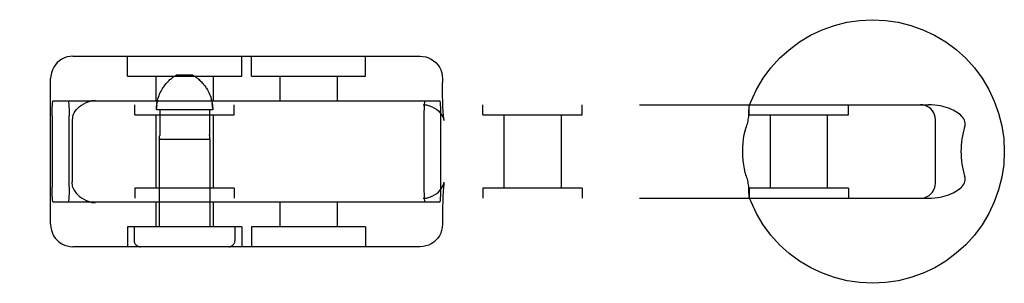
# Model space of a CAD drawing. Header units: inches. Extents: x 0 to 262, y 0 to 169.
# Tile 38 of 67: x 88.783 to 90.765, y 84.531 to 85.061. Entities that reach past the tile are written whole.
import ezdxf

# ---------------------------------------------------------------- set-up
doc = ezdxf.new("R2010")
doc.units = ezdxf.units.IN
doc.header["$LTSCALE"] = 14.384615
doc.header["$MEASUREMENT"] = 0
doc.linetypes.add('HIDDEN', pattern=[0.2, 0.1, -0.1])
doc.layers.add('DEFAULT_2', color=8, linetype='HIDDEN')

msp = doc.modelspace()

# ---------------------------------------------------------------- linework, layer by layer
at = {"layer": 'DEFAULT_2', "color": 8, "linetype": 'HIDDEN'}
for p, q in [((88.8904, 84.9872), (89.5891, 84.9872)), ((89, 84.9472), (89, 84.9872)), ((89.23, 84.9472), (89.23, 84.9872)), ((89.2495, 84.9472), (89.2495, 84.9872)), ((89.4795, 84.9472), (89.4795, 84.9872)), ((88.8454, 84.6492), (88.8454, 84.9422)), ((89, 84.9472), (89.23, 84.9472)), ((89.0575, 84.9472), (89.0575, 84.8972)), ((89.091, 84.9444), (89.0922, 84.9452)), ((89.0933, 84.946), (89.0922, 84.9452)), ((89.1316, 84.9492), (89.0984, 84.9492)), ((89.1725, 84.9472), (89.1725, 84.8972)), ((89.2495, 84.9472), (89.4795, 84.9472)), ((89.307, 84.9472), (89.307, 84.8972)), ((89.422, 84.9472), (89.422, 84.8972)), ((89.6341, 84.9422), (89.6341, 84.9347)), ((89.0709, 84.9227), (89.0692, 84.9199)), ((89.1592, 84.9226), (89.1575, 84.9253)), ((88.8504, 84.8972), (89.629, 84.8972)), ((89.1694, 84.8986), (89.1685, 84.9018)), ((87.1539, 84.8897), (90.6124, 84.8897)), ((89.015, 84.8697), (89.015, 84.8897)), ((89.1717, 84.8792), (89.0583, 84.8792)), ((89.0649, 84.8792), (89.0649, 84.83)), ((89.1651, 84.8792), (89.1651, 84.83)), ((89.215, 84.8697), (89.215, 84.8897)), ((89.7155, 84.8697), (89.7155, 84.8897)), ((89.9155, 84.8697), (89.9155, 84.8897)), ((90.2513, 84.8697), (90.2513, 84.8897)), ((90.4513, 84.8697), (90.4513, 84.8897)), ((88.8485, 84.8672), (88.8485, 84.7242)), ((88.8827, 84.7242), (88.8827, 84.8672)), ((88.8887, 84.8567), (88.8887, 84.7346)), ((89.015, 84.8697), (89.215, 84.8697)), ((89.0575, 84.8697), (89.0575, 84.7217)), ((89.1725, 84.8697), (89.1725, 84.7217)), ((89.5968, 84.8672), (89.5968, 84.7242)), ((89.631, 84.7242), (89.631, 84.8672)), ((89.7155, 84.8697), (89.9155, 84.8697)), ((89.758, 84.8697), (89.758, 84.7217)), ((89.873, 84.8697), (89.873, 84.7217)), ((90.2513, 84.8697), (90.4513, 84.8697)), ((90.2938, 84.8697), (90.2938, 84.7217)), ((90.4088, 84.8697), (90.4088, 84.7217)), ((90.6264, 84.7317), (90.6264, 84.8597)), ((89.064, 84.8204), (89.0642, 84.8211)), ((89.0641, 84.8207), (89.064, 84.8204)), ((89.064, 84.8204), (89.166, 84.8204)), ((89.064, 84.8204), (89.064, 84.6442)), ((89.0642, 84.8211), (89.0642, 84.8217)), ((89.1659, 84.8211), (89.166, 84.8207)), ((89.166, 84.8207), (89.166, 84.8204)), ((89.166, 84.8204), (89.166, 84.8205)), ((89.166, 84.8204), (89.166, 84.6442)), ((89.6372, 84.7326), (89.6373, 84.7332)), ((89.215, 84.7217), (89.015, 84.7217)), ((89.015, 84.7217), (89.015, 84.7017)), ((89.215, 84.7217), (89.215, 84.7017)), ((89.9155, 84.7217), (89.7155, 84.7217)), ((89.7155, 84.7217), (89.7155, 84.7017)), ((89.9155, 84.7217), (89.9155, 84.7017)), ((90.4513, 84.7217), (90.2513, 84.7217)), ((90.2513, 84.7217), (90.2513, 84.7017)), ((90.4513, 84.7217), (90.4513, 84.7017)), ((87.1539, 84.7017), (90.6124, 84.7017)), ((88.8504, 84.6942), (89.629, 84.6942)), ((89.0575, 84.6942), (89.0575, 84.6442)), ((89.1725, 84.6942), (89.1725, 84.6442)), ((89.307, 84.6942), (89.307, 84.6442)), ((89.422, 84.6942), (89.422, 84.6442)), ((89.6341, 84.6567), (89.6341, 84.6492)), ((89.23, 84.6442), (89, 84.6442)), ((89, 84.6442), (89, 84.6042)), ((89.0135, 84.6442), (89.0135, 84.6167)), ((89.2165, 84.6442), (89.2165, 84.6167)), ((89.23, 84.6442), (89.23, 84.6042)), ((89.4795, 84.6442), (89.2495, 84.6442)), ((89.2495, 84.6442), (89.2495, 84.6042)), ((89.4795, 84.6442), (89.4795, 84.6042)), ((89.5891, 84.6042), (88.8904, 84.6042))]:
    msp.add_line(p, q, dxfattribs=at)
for points in [[(90.2517, 84.8878), (90.2553, 84.8971), (90.2664, 84.9205), (90.2798, 84.9428), (90.2953, 84.9637), (90.3127, 84.983), (90.332, 85.0004), (90.3528, 85.0159), (90.3751, 85.0293), (90.3986, 85.0404), (90.4231, 85.0492), (90.4483, 85.0555), (90.474, 85.0594), (90.5, 85.0606), (90.5259, 85.0594), (90.5517, 85.0556), (90.5769, 85.0493), (90.6014, 85.0406), (90.6249, 85.0294), (90.6473, 85.0161), (90.6682, 85.0006), (90.6875, 84.9831), (90.7049, 84.9638), (90.7205, 84.9429), (90.7338, 84.9206), (90.745, 84.8971), (90.7537, 84.8726), (90.7601, 84.8474), (90.7639, 84.8216), (90.7652, 84.7957)], [(88.8904, 84.9872), (88.8846, 84.9868), (88.8789, 84.9857), (88.8734, 84.9838), (88.8682, 84.9813), (88.8633, 84.9781), (88.8588, 84.9743), (88.8549, 84.9698), (88.8516, 84.9649), (88.8489, 84.9596), (88.8469, 84.9539), (88.8458, 84.9481), (88.8454, 84.9422)], [(89.5891, 84.9872), (89.5949, 84.9868), (89.6006, 84.9857), (89.6061, 84.9838), (89.6113, 84.9813), (89.6162, 84.9781), (89.6207, 84.9743), (89.6246, 84.9698), (89.6279, 84.9649), (89.6306, 84.9596), (89.6326, 84.9539), (89.6337, 84.9481), (89.6341, 84.9422)], [(89.0708, 84.9226), (89.0726, 84.9253), (89.0743, 84.9277), (89.076, 84.93), (89.0778, 84.9321), (89.0794, 84.934), (89.0811, 84.9357), (89.0826, 84.9373), (89.0842, 84.9387), (89.0856, 84.9401), (89.087, 84.9413), (89.0884, 84.9424)], [(89.091, 84.9444), (89.0897, 84.9434), (89.0884, 84.9424)], [(89.0933, 84.946), (89.0944, 84.9467), (89.0955, 84.9474), (89.0965, 84.948), (89.0975, 84.9486), (89.0984, 84.9492)], [(89.1367, 84.946), (89.1356, 84.9467), (89.1346, 84.9474), (89.1335, 84.948), (89.1326, 84.9486), (89.1316, 84.9492)], [(89.1367, 84.946), (89.1379, 84.9452), (89.1391, 84.9444), (89.1403, 84.9434), (89.1417, 84.9424), (89.143, 84.9413), (89.1444, 84.9401), (89.1459, 84.9387), (89.1474, 84.9373), (89.149, 84.9357), (89.1506, 84.934), (89.1523, 84.9321), (89.154, 84.93), (89.1557, 84.9277), (89.1575, 84.9253)], [(89.1474, 84.9373), (89.1459, 84.9387), (89.1444, 84.9401), (89.143, 84.9413), (89.1417, 84.9424)], [(89.6372, 84.8587), (89.6373, 84.8582), (89.6373, 84.8581), (89.6373, 84.8587), (89.6371, 84.8598), (89.6369, 84.8614), (89.6366, 84.8636), (89.6364, 84.8664), (89.6361, 84.8698), (89.6358, 84.8739), (89.6355, 84.8786), (89.6352, 84.8841), (89.6349, 84.8903), (89.6347, 84.8974), (89.6345, 84.9054), (89.6343, 84.9143), (89.6342, 84.9241), (89.6341, 84.9347)], [(89.0583, 84.8792), (89.0584, 84.8824), (89.0586, 84.8857), (89.0589, 84.889), (89.0594, 84.8922), (89.06, 84.8954), (89.0607, 84.8986), (89.0615, 84.9018), (89.0625, 84.9049), (89.0636, 84.908), (89.0648, 84.911), (89.0661, 84.914), (89.0676, 84.917), (89.0692, 84.9199)], [(89.1592, 84.9227), (89.1609, 84.9199), (89.1624, 84.917), (89.1639, 84.9141), (89.1653, 84.911), (89.1665, 84.908), (89.1676, 84.9049), (89.1685, 84.9018), (89.1694, 84.8986), (89.1701, 84.8954), (89.1707, 84.8922), (89.1711, 84.889), (89.1715, 84.8857), (89.1717, 84.8824), (89.1717, 84.8792)], [(88.8485, 84.8672), (88.8485, 84.8719), (88.8486, 84.8764), (88.8487, 84.8808), (88.8488, 84.8848), (88.849, 84.8884), (88.8493, 84.8914), (88.8495, 84.8939), (88.8498, 84.8957), (88.8501, 84.8968), (88.8504, 84.8972)], [(88.8807, 84.8972), (88.881, 84.8968), (88.8813, 84.8957), (88.8816, 84.8939), (88.8819, 84.8914), (88.8821, 84.8884), (88.8823, 84.8848), (88.8825, 84.8808), (88.8826, 84.8764), (88.8827, 84.8719), (88.8827, 84.8672)], [(88.8903, 84.8678), (88.8915, 84.8707), (88.893, 84.8737), (88.8949, 84.8767), (88.8973, 84.8798), (88.9001, 84.883), (88.9035, 84.886), (88.9074, 84.889), (88.912, 84.8918), (88.9171, 84.8943), (88.9227, 84.8964), (88.9286, 84.8979), (88.9348, 84.8989)], [(89.0607, 84.8986), (89.06, 84.8954), (89.0594, 84.8922)], [(89.1717, 84.8824), (89.1715, 84.8857), (89.1711, 84.889), (89.1707, 84.8922)], [(89.5988, 84.8972), (89.5985, 84.8968), (89.5982, 84.8957), (89.5979, 84.8939), (89.5976, 84.8914), (89.5974, 84.8884), (89.5972, 84.8848), (89.597, 84.8808), (89.5969, 84.8764), (89.5968, 84.8719), (89.5968, 84.8672)], [(89.631, 84.8672), (89.631, 84.8719), (89.6309, 84.8764), (89.6308, 84.8808), (89.6307, 84.8848), (89.6305, 84.8884), (89.6302, 84.8914), (89.6299, 84.8939), (89.6297, 84.8957), (89.6294, 84.8968), (89.629, 84.8972)], [(89.0589, 84.889), (89.0586, 84.8857), (89.0584, 84.8824)], [(89.5951, 84.8897), (89.6017, 84.8892), (89.6078, 84.8878), (89.6134, 84.8857), (89.6184, 84.8831), (89.6225, 84.8803), (89.626, 84.8772), (89.6291, 84.8738), (89.6317, 84.8704), (89.6338, 84.8671), (89.6353, 84.8641), (89.6362, 84.8618), (89.6368, 84.86), (89.6372, 84.8588), (89.6372, 84.8587)], [(90.2505, 84.8769), (90.2503, 84.8726), (90.2502, 84.8703), (90.2501, 84.8678), (90.2499, 84.8652), (90.2496, 84.8625), (90.2492, 84.8597), (90.2487, 84.8567), (90.2481, 84.8537), (90.2473, 84.8507), (90.2465, 84.8477), (90.2456, 84.8447)], [(90.2517, 84.8878), (90.2514, 84.8869), (90.2511, 84.8856), (90.2509, 84.8842), (90.2508, 84.8826), (90.2506, 84.8808), (90.2505, 84.8789), (90.2505, 84.8769)], [(90.2534, 84.8897), (90.2528, 84.8894), (90.2522, 84.8889), (90.2518, 84.888)], [(90.6264, 84.8597), (90.626, 84.8645), (90.6249, 84.8691), (90.623, 84.8734), (90.6206, 84.8774), (90.6176, 84.8809), (90.6141, 84.8839), (90.6101, 84.8863), (90.6058, 84.8881), (90.6012, 84.8893), (90.5964, 84.8897)], [(90.6853, 84.8447), (90.6861, 84.8476), (90.6864, 84.8504), (90.6863, 84.8532), (90.6858, 84.856), (90.6849, 84.8587), (90.6836, 84.8613), (90.6819, 84.8639), (90.6799, 84.8663), (90.6776, 84.8687), (90.675, 84.8709), (90.6722, 84.873), (90.6692, 84.875), (90.6659, 84.8769), (90.6624, 84.8787), (90.6587, 84.8804), (90.6547, 84.882), (90.6505, 84.8835), (90.646, 84.8849), (90.6412, 84.8862), (90.6361, 84.8873), (90.6307, 84.8883), (90.625, 84.889), (90.6189, 84.8895), (90.6124, 84.8897)], [(88.8903, 84.8678), (88.8896, 84.8655), (88.8891, 84.8628), (88.8888, 84.8599), (88.8887, 84.8567)], [(90.2386, 84.7957), (90.2388, 84.8043), (90.2394, 84.8128), (90.2404, 84.8213), (90.2418, 84.8295), (90.2435, 84.8373), (90.2456, 84.8447)], [(90.6853, 84.8447), (90.6836, 84.839), (90.6821, 84.8332), (90.6808, 84.8271), (90.6797, 84.821), (90.6789, 84.8147), (90.6783, 84.8084), (90.678, 84.802), (90.6778, 84.7957)], [(89.0645, 84.8232), (89.0644, 84.8224), (89.0642, 84.8217), (89.0642, 84.8211)], [(89.0645, 84.8232), (89.0646, 84.8242), (89.0647, 84.8252), (89.0648, 84.8263), (89.0649, 84.8275)], [(89.0649, 84.83), (89.0649, 84.8287), (89.0649, 84.8275)], [(89.1652, 84.8275), (89.1651, 84.8287), (89.1651, 84.83)], [(89.1651, 84.83), (89.1651, 84.8287), (89.1652, 84.8275), (89.1652, 84.8263), (89.1653, 84.8252), (89.1655, 84.8242), (89.1656, 84.8232)], [(89.1659, 84.8211), (89.1658, 84.8217), (89.1657, 84.8224), (89.1656, 84.8232)], [(90.2456, 84.7467), (90.2437, 84.7532), (90.242, 84.7605), (90.2406, 84.7686), (90.2395, 84.7773), (90.2388, 84.7863), (90.2386, 84.7957)], [(90.7652, 84.7957), (90.7639, 84.7697), (90.7601, 84.744), (90.7538, 84.7187), (90.745, 84.6942), (90.7339, 84.6708), (90.7205, 84.6485), (90.7051, 84.6276), (90.6876, 84.6083), (90.6684, 84.5909), (90.6475, 84.5754), (90.6252, 84.562), (90.6017, 84.5509), (90.5773, 84.5421), (90.5521, 84.5358), (90.5263, 84.5319), (90.5004, 84.5307), (90.4744, 84.5319), (90.4487, 84.5357), (90.4234, 84.542), (90.3989, 84.5507), (90.3754, 84.5619), (90.3531, 84.5752), (90.3322, 84.5907), (90.3129, 84.6082), (90.2954, 84.6275), (90.2799, 84.6484), (90.2665, 84.6707), (90.2554, 84.6942), (90.2517, 84.7035)], [(90.6778, 84.7957), (90.678, 84.7893), (90.6783, 84.7829), (90.6789, 84.7766), (90.6797, 84.7703), (90.6808, 84.7641), (90.6821, 84.7581), (90.6836, 84.7523), (90.6853, 84.7467)], [(88.8903, 84.7235), (88.8896, 84.7258), (88.8891, 84.7285), (88.8888, 84.7314), (88.8887, 84.7346)], [(89.5951, 84.7017), (89.6017, 84.7021), (89.6078, 84.7035), (89.6134, 84.7056), (89.6184, 84.7082), (89.6225, 84.711), (89.626, 84.7141), (89.6291, 84.7175), (89.6317, 84.7209), (89.6338, 84.7242), (89.6353, 84.7272), (89.6362, 84.7295), (89.6368, 84.7313), (89.6372, 84.7325), (89.6372, 84.7326)], [(89.6373, 84.7332), (89.6373, 84.7326), (89.6371, 84.7315), (89.6369, 84.7299), (89.6366, 84.7277), (89.6364, 84.7249), (89.6361, 84.7215), (89.6358, 84.7174), (89.6355, 84.7127), (89.6352, 84.7072), (89.6349, 84.701), (89.6347, 84.6939), (89.6345, 84.6859), (89.6343, 84.677), (89.6342, 84.6672), (89.6341, 84.6567)], [(90.2456, 84.7467), (90.2465, 84.7436), (90.2473, 84.7406), (90.2481, 84.7376), (90.2487, 84.7346), (90.2492, 84.7316), (90.2496, 84.7288), (90.2499, 84.726), (90.2501, 84.7235), (90.2502, 84.721), (90.2503, 84.7187)], [(90.6124, 84.7017), (90.6189, 84.7018), (90.625, 84.7023), (90.6307, 84.703), (90.6361, 84.704), (90.6412, 84.7051), (90.646, 84.7064), (90.6505, 84.7078), (90.6547, 84.7093), (90.6587, 84.7109), (90.6624, 84.7126), (90.6659, 84.7144), (90.6691, 84.7163), (90.6722, 84.7183), (90.675, 84.7204), (90.6775, 84.7226), (90.6798, 84.7249), (90.6819, 84.7274), (90.6836, 84.7299), (90.6849, 84.7325), (90.6858, 84.7352), (90.6863, 84.738), (90.6864, 84.7408), (90.6861, 84.7437), (90.6853, 84.7467)], [(88.8504, 84.6942), (88.8501, 84.6945), (88.8498, 84.6956), (88.8495, 84.6974), (88.8493, 84.6999), (88.849, 84.7029), (88.8488, 84.7065), (88.8487, 84.7105), (88.8486, 84.7149), (88.8485, 84.7194), (88.8485, 84.7242)], [(88.8827, 84.7242), (88.8827, 84.7194), (88.8826, 84.7149), (88.8825, 84.7105), (88.8823, 84.7065), (88.8821, 84.7029), (88.8819, 84.6999), (88.8816, 84.6974), (88.8813, 84.6956), (88.881, 84.6945), (88.8807, 84.6942)], [(88.8903, 84.7235), (88.8915, 84.7206), (88.893, 84.7176), (88.8949, 84.7146), (88.8973, 84.7115), (88.9001, 84.7083), (88.9035, 84.7053), (88.9074, 84.7023), (88.912, 84.6995), (88.9171, 84.697), (88.9227, 84.6949), (88.9286, 84.6934), (88.9348, 84.6924)], [(89.5968, 84.7242), (89.5968, 84.7194), (89.5969, 84.7149), (89.597, 84.7105), (89.5972, 84.7065), (89.5974, 84.7029), (89.5976, 84.6999), (89.5979, 84.6974), (89.5982, 84.6956), (89.5985, 84.6945), (89.5988, 84.6942)], [(89.629, 84.6942), (89.6294, 84.6945), (89.6297, 84.6956), (89.6299, 84.6974), (89.6302, 84.6999), (89.6305, 84.7029), (89.6307, 84.7065), (89.6308, 84.7105), (89.6309, 84.7149), (89.631, 84.7194), (89.631, 84.7242)], [(90.2503, 84.7187), (90.2505, 84.7144), (90.2505, 84.7124), (90.2506, 84.7105), (90.2508, 84.7087), (90.2509, 84.7071), (90.2511, 84.7057), (90.2514, 84.7044), (90.2517, 84.7035)], [(90.5964, 84.7017), (90.6014, 84.7021), (90.606, 84.7032), (90.6102, 84.705), (90.6141, 84.7074), (90.6175, 84.7103), (90.6204, 84.7137), (90.6228, 84.7175), (90.6247, 84.7217), (90.6259, 84.7263), (90.6264, 84.7317)], [(90.2518, 84.7033), (90.2522, 84.7024), (90.2528, 84.7019), (90.2534, 84.7017)], [(88.8454, 84.6492), (88.8458, 84.643), (88.847, 84.6372), (88.8489, 84.6317), (88.8515, 84.6264), (88.8547, 84.6216), (88.8586, 84.6173), (88.8629, 84.6135), (88.8678, 84.6102), (88.873, 84.6076), (88.8786, 84.6057), (88.8844, 84.6045), (88.8904, 84.6042)], [(89.6341, 84.6492), (89.6337, 84.643), (89.6325, 84.6372), (89.6306, 84.6317), (89.628, 84.6264), (89.6247, 84.6216), (89.6209, 84.6173), (89.6166, 84.6135), (89.6117, 84.6102), (89.6065, 84.6076), (89.6009, 84.6057), (89.5951, 84.6045), (89.5891, 84.6042)]]:
    msp.add_lwpolyline(points, dxfattribs=at)
for centre, start, end in [((89.026, 84.6167), 180, 270), ((89.204, 84.6167), 270, 360)]:
    msp.add_arc(centre, 0.0125, start, end, dxfattribs=at)

doc.saveas('drawing.dxf')
